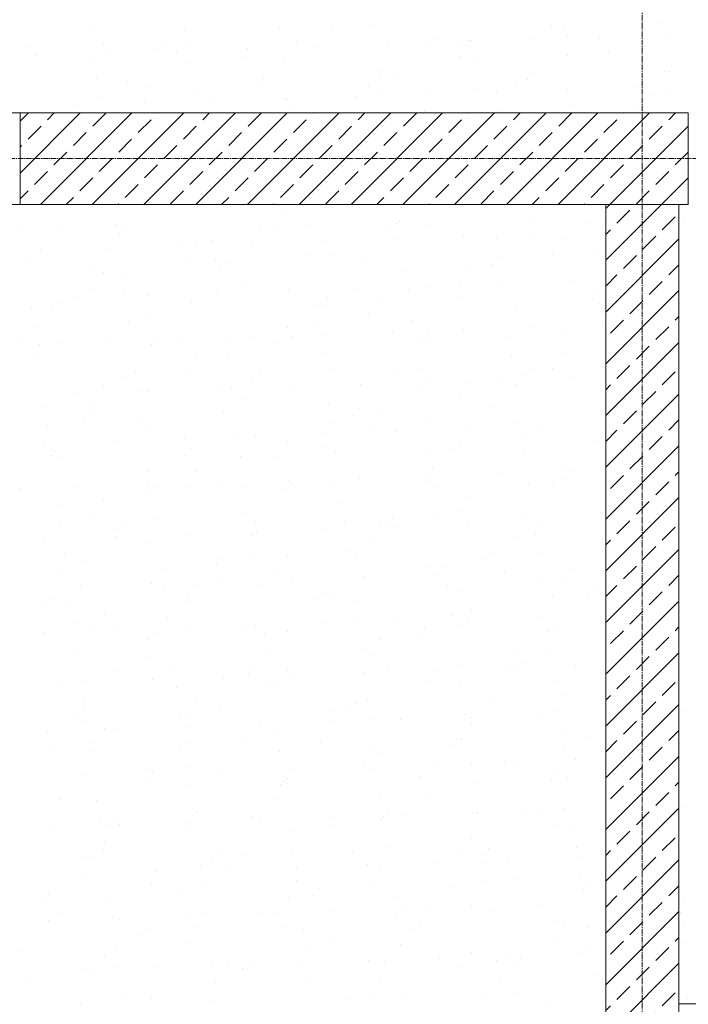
# Model space of a CAD drawing. Header units: centimetres. Extents: x 88729 to 133553, y -16225 to 14174.
# Tile 49 of 106: x 93688 to 93871, y -13805 to -13535. Entities that reach past the tile are written whole.
import ezdxf
from ezdxf.enums import TextEntityAlignment as Align

# ---------------------------------------------------------------- set-up
doc = ezdxf.new("R2010")
doc.units = ezdxf.units.CM
doc.linetypes.add('CENTER2', pattern=[1.125, 0.75, -0.125, 0.125, -0.125])
for name, color, linetype in [('A-OS', 252, 'CENTER2'), ('A-rdzenie zelbetowe', 252, 'Continuous'), ('A-SCIANY', 252, 'Continuous'), ('E_PODKLAD', 7, 'Continuous'), ('mat', 252, 'Continuous'), ('R-MET-IWE', 252, 'Continuous')]:
    doc.layers.add(name, color=color, linetype=linetype)
doc.layers.add('rz_zelbet', color=252, linetype='Continuous', lineweight=20)
doc.styles.get("Standard").update_dxf_attribs({"font": 'txt.shx'})
pattern_1 = [(45, (-34168.379, 15472.824), (-7.0710678, 7.0710678), []), (45, (-34161.308, 15472.824), (-7.0710678, 7.0710678), [5, -2.5])]

# ---------------------------------------------------------------- blocks, each defined once
blk = doc.blocks.new('A$Ce817dbbb')
at = {"layer": 'rz_zelbet', "lineweight": 9, "ltscale": 0.1}
h = blk.add_hatch(dxfattribs=at)
h.set_pattern_fill('ANSI33', color=252, scale=40, style=0)
h.set_pattern_definition(pattern_1)
h.paths.add_polyline_path([(2286.6, -24026.27), (2469.1, -24026.27), (2469.1, -24051.27), (2286.6, -24051.27)])
h = blk.add_hatch(dxfattribs=at)
h.set_pattern_fill('ANSI33', color=252, scale=40, style=0)
h.set_pattern_definition(pattern_1)
h.paths.add_polyline_path([(2456.6, -24051.27), (2446.6, -24051.27), (2446.6, -24282.27), (2456.6, -24282.27)])
h.paths.add_polyline_path([(2466.6, -24051.27), (2456.6, -24051.27), (2456.6, -24282.27), (2466.6, -24282.27)])
h.paths.add_polyline_path([(2456.6, -24282.27), (2446.6, -24282.27), (2446.6, -24524.38), (2456.6, -24524.38)])
h.paths.add_polyline_path([(2466.6, -24294.77), (2466.6, -24282.27), (2456.6, -24282.27), (2456.6, -24524.38), (2466.6, -24524.38)])
at = {"layer": 'A-OS', "color": 252, "lineweight": 9, "ltscale": 2}
for p, q in [((2456.6, -22825.03), (2456.6, -26625.91)), ((-2558.23, -24038.77), (3298.95, -24038.77))]:
    blk.add_line(p, q, dxfattribs=at)
at = {"layer": 'A-rdzenie zelbetowe', "color": 252, "lineweight": 9, "ltscale": 0.1}
for points in [[(2286.6, -24026.27), (2469.1, -24026.27), (2469.1, -24051.27), (2286.6, -24051.27)], [(2466.6, -24051.27), (2466.6, -25533.27), (2446.6, -25533.27), (2446.6, -25060.77), (2466.6, -25060.77), (2466.6, -25030.77), (2446.6, -25030.77), (2446.6, -24554.38), (2466.6, -24554.38), (2466.6, -24524.38), (2446.6, -24524.38), (2446.6, -24051.27), (2466.6, -24051.27)]]:
    blk.add_lwpolyline(points, close=True, dxfattribs=at)
at = {"layer": 'A-SCIANY', "color": 252, "lineweight": 9, "ltscale": 3}
for p, q in [((1784.1, -24026.27), (2469.1, -24026.27)), ((1966.6, -24051.27), (2444.1, -24051.27)), ((2446.6, -24524.38), (2446.6, -24051.27)), ((2466.6, -24269.77), (2466.6, -24051.27)), ((2466.6, -24269.77), (2669.1, -24269.77))]:
    blk.add_line(p, q, dxfattribs=at)
at = {"layer": 'mat', "color": 252, "lineweight": 9}
for p, q in [((2305.64, -24002.92), (2305.64, -24002.92)), ((2357.47, -24003.27), (2357.47, -24003.27)), ((2372.08, -24002.84), (2372.08, -24002.84)), ((2383.22, -24002.18), (2383.22, -24002.18)), ((2431.89, -24002.65), (2431.89, -24002.65)), ((2435.05, -24002.53), (2435.05, -24002.53)), ((2460.79, -24001.44), (2460.79, -24001.44)), ((2331.67, -24003.81), (2331.67, -24003.81)), ((2399.47, -24005.82), (2399.47, -24005.82)), ((2425.76, -24006.27), (2425.76, -24006.27)), ((2436.14, -24005.43), (2436.14, -24005.43)), ((2445.03, -24005.64), (2445.03, -24005.64)), ((2464.29, -24005.01), (2464.29, -24005.01)), ((2288.35, -24008.17), (2288.35, -24008.17)), ((2309.32, -24007.67), (2309.32, -24007.67)), ((2323.88, -24009.03), (2323.88, -24009.03)), ((2325.57, -24007.19), (2325.57, -24007.19)), ((2332.11, -24007.28), (2332.11, -24007.28)), ((2348.68, -24008.79), (2348.68, -24008.79)), ((2362.25, -24006.8), (2362.25, -24006.8)), ((2367.95, -24008.16), (2367.95, -24008.16)), ((2387.22, -24007.53), (2387.22, -24007.53)), ((2397.78, -24007.67), (2397.78, -24007.67)), ((2406.49, -24006.9), (2406.49, -24006.9)), ((2409.54, -24006.51), (2409.54, -24006.51)), ((2409.68, -24006.54), (2409.68, -24006.54)), ((2290.88, -24010.68), (2290.88, -24010.68)), ((2310.15, -24010.05), (2310.15, -24010.05)), ((2329.42, -24009.42), (2329.42, -24009.42)), ((2347.04, -24010.91), (2347.04, -24010.91)), ((2358.54, -24011.4), (2358.54, -24011.4)), ((2406.85, -24010.72), (2406.85, -24010.72)), ((2410.37, -24011.75), (2410.37, -24011.75)), ((2436.12, -24010.66), (2436.12, -24010.66)), ((2447.26, -24009.75), (2447.26, -24009.75)), ((2306.63, -24011.89), (2306.63, -24011.89)), ((2332.79, -24012.49), (2332.79, -24012.49)), ((2307.43, -24016.5), (2307.43, -24016.5)), ((2353.13, -24016.75), (2353.13, -24016.75)), ((2384.5, -24014.58), (2384.5, -24014.58)), ((2385.01, -24015.76), (2385.01, -24015.76)), ((2389.81, -24016.37), (2389.81, -24016.37)), ((2427.02, -24015.39), (2427.02, -24015.39)), ((2462.58, -24015.02), (2462.58, -24015.02)), ((2463.7, -24015), (2463.7, -24015)), ((2315.91, -24017.73), (2315.91, -24017.73)), ((2322, -24018.99), (2322, -24018.99)), ((2351.44, -24018.6), (2351.44, -24018.6)), ((2381.81, -24018.8), (2381.81, -24018.8)), ((2422.22, -24017.83), (2422.22, -24017.83)), ((2425.34, -24017.23), (2425.34, -24017.23)), ((2436.11, -24019.76), (2436.11, -24019.76)), ((2455.37, -24019.13), (2455.37, -24019.13)), ((2308.11, -24021.71), (2308.11, -24021.71)), ((2333.86, -24020.62), (2333.86, -24020.62)), ((2359.03, -24022.28), (2359.03, -24022.28)), ((2378.3, -24021.65), (2378.3, -24021.65)), ((2385.69, -24020.97), (2385.69, -24020.97)), ((2397.57, -24021.02), (2397.57, -24021.02)), ((2411.44, -24019.88), (2411.44, -24019.88)), ((2416.84, -24020.39), (2416.84, -24020.39)), ((2459.68, -24021.49), (2459.68, -24021.49)), ((2463.27, -24020.22), (2463.27, -24020.22)), ((2301.23, -24024.17), (2301.23, -24024.17)), ((2320.5, -24023.54), (2320.5, -24023.54)), ((2339.77, -24022.91), (2339.77, -24022.91)), ((2359.46, -24022.66), (2359.46, -24022.66)), ((2360.33, -24024.98), (2360.33, -24024.98)), ((2437.9, -24024.24), (2437.9, -24024.24)), ((2454.58, -24024.95), (2454.58, -24024.95)), ((2397.18, -24025.9), (2397.18, -24025.9)), ((2417.36, -24025.93), (2417.36, -24025.93)), ((2456.99, -24025.71), (2456.99, -24025.71)), ((2363.87, -24051.9), (2363.87, -24051.9)), ((2359.51, -24053.8), (2359.51, -24053.8)), ((2312.73, -24056.76), (2312.73, -24056.76)), ((2352.24, -24057.36), (2352.24, -24057.36)), ((2364.56, -24057.1), (2364.56, -24057.1)), ((2389.46, -24056.38), (2389.46, -24056.38)), ((2390.3, -24056.01), (2390.3, -24056.01)), ((2397.24, -24057.04), (2397.24, -24057.04)), ((2426.14, -24055.99), (2426.14, -24055.99)), ((2442.13, -24056.36), (2442.13, -24056.36)), ((2467.88, -24055.27), (2467.88, -24055.27)), ((2286.98, -24057.85), (2286.98, -24057.85)), ((2297.02, -24058.21), (2297.02, -24058.21)), ((2313.87, -24059.59), (2313.87, -24059.59)), ((2315.56, -24057.75), (2315.56, -24057.75)), ((2356.83, -24058.02), (2356.83, -24058.02)), ((2387.77, -24058.22), (2387.77, -24058.22)), ((2407.8, -24060.09), (2407.8, -24060.09)), ((2427.06, -24059.46), (2427.06, -24059.46)), ((2446.33, -24058.83), (2446.33, -24058.83)), ((2330.72, -24062.6), (2330.72, -24062.6)), ((2334.47, -24061.88), (2334.47, -24061.88)), ((2339.19, -24061.12), (2339.19, -24061.12)), ((2349.99, -24061.97), (2349.99, -24061.97)), ((2369.26, -24061.34), (2369.26, -24061.34)), ((2388.53, -24060.71), (2388.53, -24060.71)), ((2416.77, -24060.38), (2416.77, -24060.38)), ((2434.69, -24060.71), (2434.69, -24060.71)), ((2292.19, -24063.86), (2292.19, -24063.86)), ((2311.45, -24063.23), (2311.45, -24063.23)), ((2365.63, -24065.23), (2365.63, -24065.23)), ((2372.2, -24065.12), (2372.2, -24065.12)), ((2417.46, -24065.58), (2417.46, -24065.58)), ((2432.01, -24064.93), (2432.01, -24064.93)), ((2443.2, -24064.49), (2443.2, -24064.49)), ((2288.05, -24065.98), (2288.05, -24065.98)), ((2331.79, -24066.09), (2331.79, -24066.09)), ((2339.88, -24066.32), (2339.88, -24066.32)), ((2343.12, -24067.31), (2343.12, -24067.31)), ((2379.8, -24066.92), (2379.8, -24066.92)), ((2415.33, -24067.79), (2415.33, -24067.79)), ((2417.02, -24065.94), (2417.02, -24065.94)), ((2305.9, -24068.29), (2305.9, -24068.29)), ((2309.43, -24069.95), (2309.43, -24069.95)), ((2314.52, -24070.34), (2314.52, -24070.34)), ((2341.43, -24069.15), (2341.43, -24069.15)), ((2392.09, -24069.6), (2392.09, -24069.6)), ((2409.65, -24068.79), (2409.65, -24068.79)), ((2347.16, -24073.2), (2347.16, -24073.2)), ((2398.42, -24073.61), (2398.42, -24073.61)), ((2406.97, -24073.01), (2406.97, -24073.01)), ((2417.69, -24072.98), (2417.69, -24072.98)), ((2436.96, -24072.35), (2436.96, -24072.35)), ((2306.74, -24074.17), (2306.74, -24074.17)), ((2315.2, -24075.54), (2315.2, -24075.54)), ((2321.35, -24076.13), (2321.35, -24076.13)), ((2340.62, -24075.5), (2340.62, -24075.5)), ((2340.95, -24074.45), (2340.95, -24074.45)), ((2359.88, -24074.87), (2359.88, -24074.87)), ((2379.15, -24074.24), (2379.15, -24074.24)), ((2392.78, -24074.8), (2392.78, -24074.8)), ((2418.53, -24073.71), (2418.53, -24073.71)), ((2444.58, -24075.51), (2444.58, -24075.51)), ((2296.78, -24078.24), (2296.78, -24078.24)), ((2302.08, -24076.76), (2302.08, -24076.76)), ((2333.46, -24077.85), (2333.46, -24077.85)), ((2367.42, -24078.82), (2367.42, -24078.82)), ((2368.99, -24078.72), (2368.99, -24078.72)), ((2370.68, -24076.88), (2370.68, -24076.88)), ((2384.61, -24076.86), (2384.61, -24076.86)), ((2407.36, -24076.49), (2407.36, -24076.49)), ((2442.89, -24077.35), (2442.89, -24077.35)), ((2444.99, -24078.08), (2444.99, -24078.08)), ((2289.84, -24079.56), (2289.84, -24079.56)), ((2295.09, -24080.09), (2295.09, -24080.09)), ((2322.11, -24081.27), (2322.11, -24081.27)), ((2381.92, -24081.08), (2381.92, -24081.08)), ((2422.34, -24080.11), (2422.34, -24080.11)), ((2316.27, -24083.67), (2316.27, -24083.67)), ((2368.1, -24084.02), (2368.1, -24084.02)), ((2393.85, -24082.93), (2393.85, -24082.93)), ((2445.68, -24083.28), (2445.68, -24083.28)), ((2446.21, -24084.41), (2446.21, -24084.41)), ((2290.52, -24084.76), (2290.52, -24084.76)), ((2359.57, -24084.94), (2359.57, -24084.94)), ((2369.14, -24086.93), (2369.14, -24086.93)), ((2388.41, -24086.3), (2388.41, -24086.3)), ((2398.24, -24086.44), (2398.24, -24086.44)), ((2407.67, -24085.67), (2407.67, -24085.67)), ((2426.94, -24085.04), (2426.94, -24085.04)), ((2434.92, -24086.05), (2434.92, -24086.05)), ((2287.12, -24088.79), (2287.12, -24088.79)), ((2292.06, -24089.45), (2292.06, -24089.45)), ((2297.07, -24089.35), (2297.07, -24089.35)), ((2311.33, -24088.82), (2311.33, -24088.82)), ((2322.65, -24089.65), (2322.65, -24089.65)), ((2324.34, -24087.81), (2324.34, -24087.81)), ((2330.6, -24088.19), (2330.6, -24088.19)), ((2342.74, -24088.04), (2342.74, -24088.04)), ((2349.87, -24087.56), (2349.87, -24087.56)), ((2356.88, -24089.16), (2356.88, -24089.16)), ((2361.02, -24087.42), (2361.02, -24087.42)), ((2396.55, -24088.28), (2396.55, -24088.28)), ((2397.29, -24088.19), (2397.29, -24088.19)), ((2420.31, -24087.3), (2420.31, -24087.3)), ((2369.17, -24092.15), (2369.17, -24092.15)), ((2421, -24092.5), (2421, -24092.5)), ((2434.75, -24091.85), (2434.75, -24091.85)), ((2291.59, -24092.89), (2291.59, -24092.89)), ((2334.53, -24093.02), (2334.53, -24093.02)), ((2343.42, -24093.24), (2343.42, -24093.24)), ((2318.06, -24097.26), (2318.06, -24097.26)), ((2331.84, -24097.23), (2331.84, -24097.23)), ((2351.9, -24097.37), (2351.9, -24097.37)), ((2372.25, -24096.26), (2372.25, -24096.26)), ((2388.58, -24096.98), (2388.58, -24096.98)), ((2395.64, -24096.52), (2395.64, -24096.52)), ((2424.11, -24097.85), (2424.11, -24097.85)), ((2425.8, -24096.01), (2425.8, -24096.01)), ((2432.06, -24096.07), (2432.06, -24096.07)), ((2314.68, -24098.35), (2314.68, -24098.35)), ((2350.21, -24099.22), (2350.21, -24099.22)), ((2379.49, -24100.41), (2379.49, -24100.41)), ((2398.75, -24099.78), (2398.75, -24099.78)), ((2409.71, -24099.93), (2409.71, -24099.93)), ((2418.02, -24099.15), (2418.02, -24099.15)), ((2437.29, -24098.52), (2437.29, -24098.52)), ((2302.41, -24102.93), (2302.41, -24102.93)), ((2309.49, -24101.09), (2309.49, -24101.09)), ((2318.75, -24102.46), (2318.75, -24102.46)), ((2321.68, -24102.3), (2321.68, -24102.3)), ((2340.95, -24101.67), (2340.95, -24101.67)), ((2344.49, -24101.37), (2344.49, -24101.37)), ((2360.22, -24101.04), (2360.22, -24101.04)), ((2396.32, -24101.72), (2396.32, -24101.72)), ((2422.07, -24100.63), (2422.07, -24100.63)), ((2306.8, -24105.31), (2306.8, -24105.31)), ((2347.21, -24104.34), (2347.21, -24104.34)), ((2370.96, -24105.74), (2370.96, -24105.74)), ((2407.02, -24104.15), (2407.02, -24104.15)), ((2293.38, -24106.48), (2293.38, -24106.48)), ((2305.56, -24108.3), (2305.56, -24108.3)), ((2342.24, -24107.92), (2342.24, -24107.92)), ((2379.46, -24106.94), (2379.46, -24106.94)), ((2384.67, -24108.01), (2384.67, -24108.01)), ((2416.14, -24106.55), (2416.14, -24106.55)), ((2303.87, -24110.15), (2303.87, -24110.15)), ((2319.82, -24110.59), (2319.82, -24110.59)), ((2371.64, -24110.94), (2371.64, -24110.94)), ((2377.77, -24108.78), (2377.77, -24108.78)), ((2397.39, -24109.85), (2397.39, -24109.85)), ((2422.39, -24111.25), (2422.39, -24111.25)), ((2294.07, -24111.68), (2294.07, -24111.68)), ((2322.17, -24112.42), (2322.17, -24112.42)), ((2370.11, -24113.93), (2370.11, -24113.93)), ((2381.98, -24112.22), (2381.98, -24112.22)), ((2389.38, -24113.3), (2389.38, -24113.3)), ((2408.65, -24112.67), (2408.65, -24112.67)), ((2427.91, -24112.04), (2427.91, -24112.04)), ((2293.04, -24116.45), (2293.04, -24116.45)), ((2312.31, -24115.82), (2312.31, -24115.82)), ((2331.57, -24115.19), (2331.57, -24115.19)), ((2346.28, -24114.96), (2346.28, -24114.96)), ((2350.84, -24114.56), (2350.84, -24114.56)), ((2359.63, -24116.08), (2359.63, -24116.08)), ((2407.01, -24116.5), (2407.01, -24116.5)), ((2423.86, -24114.21), (2423.86, -24114.21)), ((2443.69, -24116.11), (2443.69, -24116.11)), ((2295.9, -24118.85), (2295.9, -24118.85)), ((2333.12, -24117.87), (2333.12, -24117.87)), ((2369.8, -24117.48), (2369.8, -24117.48)), ((2372.71, -24119.07), (2372.71, -24119.07)), ((2397.35, -24119.33), (2397.35, -24119.33)), ((2405.33, -24118.35), (2405.33, -24118.35)), ((2295.14, -24119.81), (2295.14, -24119.81)), ((2297.13, -24120.49), (2297.13, -24120.49)), ((2331.43, -24119.71), (2331.43, -24119.71)), ((2346.97, -24120.16), (2346.97, -24120.16)), ((2356.94, -24120.3), (2356.94, -24120.3)), ((2424.54, -24119.42), (2424.54, -24119.42)), ((2321.6, -24124.18), (2321.6, -24124.18)), ((2334.59, -24124.16), (2334.59, -24124.16)), ((2399.18, -24123.43), (2399.18, -24123.43)), ((2417.9, -24124.73), (2417.9, -24124.73)), ((2434.81, -24122.99), (2434.81, -24122.99)), ((2437.17, -24124.1), (2437.17, -24124.1)), ((2340.83, -24127.25), (2340.83, -24127.25)), ((2360.09, -24126.62), (2360.09, -24126.62)), ((2360.68, -24127.43), (2360.68, -24127.43)), ((2372.31, -24127.4), (2372.31, -24127.4)), ((2379.36, -24125.99), (2379.36, -24125.99)), ((2397.35, -24127.05), (2397.35, -24127.05)), ((2398.63, -24125.36), (2398.63, -24125.36)), ((2432.12, -24127.21), (2432.12, -24127.21)), ((2434.57, -24126.07), (2434.57, -24126.07)), ((2286.78, -24128.8), (2286.78, -24128.8)), ((2302.29, -24128.51), (2302.29, -24128.51)), ((2321.56, -24127.88), (2321.56, -24127.88)), ((2322.29, -24129.38), (2322.29, -24129.38)), ((2323.46, -24128.41), (2323.46, -24128.41)), ((2331.9, -24128.38), (2331.9, -24128.38)), ((2348.04, -24128.29), (2348.04, -24128.29)), ((2358.99, -24129.28), (2358.99, -24129.28)), ((2399.87, -24128.64), (2399.87, -24128.64)), ((2425.61, -24127.55), (2425.61, -24127.55)), ((2432.88, -24127.91), (2432.88, -24127.91)), ((2309.54, -24132.23), (2309.54, -24132.23)), ((2374.5, -24132.65), (2374.5, -24132.65)), ((2409.77, -24131.07), (2409.77, -24131.07)), ((2296.93, -24133.4), (2296.93, -24133.4)), ((2347.27, -24135.48), (2347.27, -24135.48)), ((2407.08, -24135.29), (2407.08, -24135.29)), ((2306.86, -24136.45), (2306.86, -24136.45)), ((2323.36, -24137.51), (2323.36, -24137.51)), ((2351.01, -24137.98), (2351.01, -24137.98)), ((2375.19, -24137.86), (2375.19, -24137.86)), ((2388.23, -24137), (2388.23, -24137)), ((2400.94, -24136.77), (2400.94, -24136.77)), ((2424.91, -24136.61), (2424.91, -24136.61)), ((2428.25, -24138.22), (2428.25, -24138.22)), ((2466.78, -24136.96), (2466.78, -24136.96)), ((2297.61, -24138.6), (2297.61, -24138.6)), ((2312.65, -24140.21), (2312.65, -24140.21)), ((2314.34, -24138.37), (2314.34, -24138.37)), ((2351.18, -24140.74), (2351.18, -24140.74)), ((2370.44, -24140.11), (2370.44, -24140.11)), ((2384.72, -24139.15), (2384.72, -24139.15)), ((2386.54, -24138.84), (2386.54, -24138.84)), ((2389.71, -24139.48), (2389.71, -24139.48)), ((2408.98, -24138.85), (2408.98, -24138.85)), ((2293.37, -24142.63), (2293.37, -24142.63)), ((2312.64, -24142), (2312.64, -24142)), ((2322.23, -24143.56), (2322.23, -24143.56)), ((2331.91, -24141.37), (2331.91, -24141.37)), ((2349.83, -24141.87), (2349.83, -24141.87)), ((2382.04, -24143.36), (2382.04, -24143.36)), ((2422.45, -24142.39), (2422.45, -24142.39)), ((2427.4, -24141.13), (2427.4, -24141.13)), ((2376.26, -24145.99), (2376.26, -24145.99)), ((2298.68, -24146.73), (2298.68, -24146.73)), ((2304.67, -24148.91), (2304.67, -24148.91)), ((2341.89, -24147.93), (2341.89, -24147.93)), ((2350.51, -24147.08), (2350.51, -24147.08)), ((2359.68, -24147.22), (2359.68, -24147.22)), ((2378.57, -24147.54), (2378.57, -24147.54)), ((2414.1, -24148.41), (2414.1, -24148.41)), ((2415.79, -24146.56), (2415.79, -24146.56)), ((2428.09, -24146.34), (2428.09, -24146.34)), ((2297.19, -24151.63), (2297.19, -24151.63)), ((2325.15, -24151.09), (2325.15, -24151.09)), ((2340.21, -24149.77), (2340.21, -24149.77)), ((2357, -24151.44), (2357, -24151.44)), ((2397.41, -24150.47), (2397.41, -24150.47)), ((2402.72, -24150.35), (2402.72, -24150.35)), ((2438.14, -24151.11), (2438.14, -24151.11)), ((2341.8, -24154.26), (2341.8, -24154.26)), ((2361.07, -24153.63), (2361.07, -24153.63)), ((2380.34, -24153), (2380.34, -24153)), ((2399.6, -24152.37), (2399.6, -24152.37)), ((2418.87, -24151.74), (2418.87, -24151.74)), ((2434.86, -24154.14), (2434.86, -24154.14)), ((2303.26, -24155.52), (2303.26, -24155.52)), ((2322.53, -24154.89), (2322.53, -24154.89)), ((2325.83, -24156.3), (2325.83, -24156.3)), ((2334.64, -24155.3), (2334.64, -24155.3)), ((2351.58, -24155.21), (2351.58, -24155.21)), ((2403.41, -24155.56), (2403.41, -24155.56)), ((2429.16, -24154.47), (2429.16, -24154.47)), ((2443.35, -24156.13), (2443.35, -24156.13)), ((2295.55, -24158.86), (2295.55, -24158.86)), ((2331.96, -24159.52), (2331.96, -24159.52)), ((2332.23, -24158.47), (2332.23, -24158.47)), ((2367.76, -24159.34), (2367.76, -24159.34)), ((2369.45, -24157.49), (2369.45, -24157.49)), ((2372.37, -24158.55), (2372.37, -24158.55)), ((2378.05, -24159.57), (2378.05, -24159.57)), ((2406.13, -24157.11), (2406.13, -24157.11)), ((2432.18, -24158.35), (2432.18, -24158.35)), ((2441.66, -24157.97), (2441.66, -24157.97)), ((2293.87, -24160.7), (2293.87, -24160.7)), ((2300.47, -24160.31), (2300.47, -24160.31)), ((2409.82, -24162.21), (2409.82, -24162.21)), ((2309.6, -24163.38), (2309.6, -24163.38)), ((2326.9, -24164.43), (2326.9, -24164.43)), ((2378.73, -24164.78), (2378.73, -24164.78)), ((2389.59, -24165.06), (2389.59, -24165.06)), ((2404.48, -24163.69), (2404.48, -24163.69)), ((2408.86, -24164.43), (2408.86, -24164.43)), ((2428.13, -24163.8), (2428.13, -24163.8)), ((2466.66, -24162.54), (2466.66, -24162.54)), ((2301.16, -24165.52), (2301.16, -24165.52)), ((2306.91, -24167.59), (2306.91, -24167.59)), ((2312.52, -24167.58), (2312.52, -24167.58)), ((2331.78, -24166.95), (2331.78, -24166.95)), ((2347.33, -24166.62), (2347.33, -24166.62)), ((2351.05, -24166.32), (2351.05, -24166.32)), ((2370.32, -24165.69), (2370.32, -24165.69)), ((2397.01, -24167.06), (2397.01, -24167.06)), ((2407.14, -24166.43), (2407.14, -24166.43)), ((2433.69, -24166.67), (2433.69, -24166.67)), ((2293.25, -24168.21), (2293.25, -24168.21)), ((2321.42, -24170.27), (2321.42, -24170.27)), ((2323.11, -24168.43), (2323.11, -24168.43)), ((2353.37, -24168.79), (2353.37, -24168.79)), ((2359.79, -24168.04), (2359.79, -24168.04)), ((2384.78, -24170.29), (2384.78, -24170.29)), ((2395.32, -24168.9), (2395.32, -24168.9)), ((2430.95, -24168.05), (2430.95, -24168.05)), ((2379.8, -24172.91), (2379.8, -24172.91)), ((2302.23, -24173.65), (2302.23, -24173.65)), ((2322.28, -24174.7), (2322.28, -24174.7)), ((2354.05, -24174), (2354.05, -24174)), ((2382.09, -24174.51), (2382.09, -24174.51)), ((2422.5, -24173.53), (2422.5, -24173.53)), ((2431.63, -24173.25), (2431.63, -24173.25)), ((2328.69, -24178.01), (2328.69, -24178.01)), ((2350.67, -24177.99), (2350.67, -24177.99)), ((2359.74, -24178.37), (2359.74, -24178.37)), ((2387.35, -24177.6), (2387.35, -24177.6)), ((2399.94, -24178.55), (2399.94, -24178.55)), ((2406.27, -24177.27), (2406.27, -24177.27)), ((2419.21, -24177.92), (2419.21, -24177.92)), ((2422.88, -24178.47), (2422.88, -24178.47)), ((2424.57, -24176.62), (2424.57, -24176.62)), ((2438.47, -24177.29), (2438.47, -24177.29)), ((2313.45, -24178.97), (2313.45, -24178.97)), ((2322.87, -24181.07), (2322.87, -24181.07)), ((2342.13, -24180.44), (2342.13, -24180.44)), ((2348.98, -24179.83), (2348.98, -24179.83)), ((2361.4, -24179.81), (2361.4, -24179.81)), ((2380.67, -24179.18), (2380.67, -24179.18)), ((2297.24, -24182.77), (2297.24, -24182.77)), ((2303.6, -24181.7), (2303.6, -24181.7)), ((2329.38, -24183.22), (2329.38, -24183.22)), ((2355.12, -24182.13), (2355.12, -24182.13)), ((2357.05, -24182.58), (2357.05, -24182.58)), ((2397.46, -24181.61), (2397.46, -24181.61)), ((2406.95, -24182.47), (2406.95, -24182.47)), ((2432.7, -24181.38), (2432.7, -24181.38)), ((2334.7, -24186.44), (2334.7, -24186.44)), ((2381.59, -24186.49), (2381.59, -24186.49)), ((2434.92, -24185.28), (2434.92, -24185.28)), ((2304.01, -24187.23), (2304.01, -24187.23)), ((2304.33, -24188.92), (2304.33, -24188.92)), ((2341.01, -24188.53), (2341.01, -24188.53)), ((2378.23, -24187.56), (2378.23, -24187.56)), ((2414.91, -24187.17), (2414.91, -24187.17)), ((2302.64, -24190.77), (2302.64, -24190.77)), ((2330.45, -24191.35), (2330.45, -24191.35)), ((2332.01, -24190.66), (2332.01, -24190.66)), ((2372.42, -24189.69), (2372.42, -24189.69)), ((2376.54, -24189.4), (2376.54, -24189.4)), ((2382.28, -24191.69), (2382.28, -24191.69)), ((2390.56, -24192.07), (2390.56, -24192.07)), ((2408.02, -24190.6), (2408.02, -24190.6)), ((2409.83, -24191.44), (2409.83, -24191.44)), ((2429.1, -24190.81), (2429.1, -24190.81)), ((2432.23, -24189.49), (2432.23, -24189.49)), ((2467.64, -24189.55), (2467.64, -24189.55)), ((2304.7, -24192.44), (2304.7, -24192.44)), ((2309.66, -24194.52), (2309.66, -24194.52)), ((2313.49, -24194.59), (2313.49, -24194.59)), ((2332.76, -24193.96), (2332.76, -24193.96)), ((2352.03, -24193.33), (2352.03, -24193.33)), ((2371.29, -24192.7), (2371.29, -24192.7)), ((2409.88, -24193.35), (2409.88, -24193.35)), ((2294.22, -24195.22), (2294.22, -24195.22)), ((2356.91, -24195.71), (2356.91, -24195.71)), ((2405.79, -24197.12), (2405.79, -24197.12)), ((2434.49, -24194.97), (2434.49, -24194.97)), ((2442.47, -24196.73), (2442.47, -24196.73)), ((2294.67, -24199.47), (2294.67, -24199.47)), ((2306.97, -24198.73), (2306.97, -24198.73)), ((2331.89, -24198.49), (2331.89, -24198.49)), ((2347.38, -24197.76), (2347.38, -24197.76)), ((2368.57, -24198.1), (2368.57, -24198.1)), ((2383.35, -24199.82), (2383.35, -24199.82)), ((2404.1, -24198.96), (2404.1, -24198.96)), ((2407.19, -24197.57), (2407.19, -24197.57)), ((2305.77, -24200.57), (2305.77, -24200.57)), ((2330.2, -24200.33), (2330.2, -24200.33)), ((2357.6, -24200.91), (2357.6, -24200.91)), ((2384.84, -24201.43), (2384.84, -24201.43)), ((2435.17, -24200.17), (2435.17, -24200.17)), ((2332.24, -24204.93), (2332.24, -24204.93)), ((2361.28, -24205.39), (2361.28, -24205.39)), ((2380.55, -24204.76), (2380.55, -24204.76)), ((2399.82, -24204.13), (2399.82, -24204.13)), ((2409.81, -24204.19), (2409.81, -24204.19)), ((2419.08, -24203.5), (2419.08, -24203.5)), ((2422.56, -24204.68), (2422.56, -24204.68)), ((2438.35, -24202.87), (2438.35, -24202.87)), ((2303.47, -24207.28), (2303.47, -24207.28)), ((2322.34, -24205.84), (2322.34, -24205.84)), ((2322.74, -24206.65), (2322.74, -24206.65)), ((2342.01, -24206.02), (2342.01, -24206.02)), ((2359.45, -24208.05), (2359.45, -24208.05)), ((2382.15, -24205.65), (2382.15, -24205.65)), ((2396.13, -24207.66), (2396.13, -24207.66)), ((2433.35, -24206.69), (2433.35, -24206.69)), ((2322.23, -24209.03), (2322.23, -24209.03)), ((2332.92, -24210.13), (2332.92, -24210.13)), ((2357.76, -24209.9), (2357.76, -24209.9)), ((2358.67, -24209.04), (2358.67, -24209.04)), ((2359.8, -24209.51), (2359.8, -24209.51)), ((2410.5, -24209.39), (2410.5, -24209.39)), ((2431.66, -24208.53), (2431.66, -24208.53)), ((2436.25, -24208.3), (2436.25, -24208.3)), ((2385.13, -24213.41), (2385.13, -24213.41)), ((2397.52, -24212.75), (2397.52, -24212.75)), ((2297.3, -24213.92), (2297.3, -24213.92)), ((2307.56, -24214.15), (2307.56, -24214.15)), ((2357.11, -24213.72), (2357.11, -24213.72)), ((2467.97, -24215.73), (2467.97, -24215.73)), ((2333.99, -24218.26), (2333.99, -24218.26)), ((2334.76, -24217.58), (2334.76, -24217.58)), ((2349.79, -24218.6), (2349.79, -24218.6)), ((2371.63, -24218.88), (2371.63, -24218.88)), ((2385.82, -24218.61), (2385.82, -24218.61)), ((2387.01, -24217.62), (2387.01, -24217.62)), ((2390.9, -24218.25), (2390.9, -24218.25)), ((2410.16, -24217.62), (2410.16, -24217.62)), ((2411.57, -24217.52), (2411.57, -24217.52)), ((2423.68, -24217.23), (2423.68, -24217.23)), ((2429.43, -24216.99), (2429.43, -24216.99)), ((2434.98, -24216.42), (2434.98, -24216.42)), ((2294.56, -24221.4), (2294.56, -24221.4)), ((2308.24, -24219.35), (2308.24, -24219.35)), ((2311.42, -24220.83), (2311.42, -24220.83)), ((2313.11, -24218.98), (2313.11, -24218.98)), ((2313.82, -24220.77), (2313.82, -24220.77)), ((2333.09, -24220.14), (2333.09, -24220.14)), ((2352.36, -24219.51), (2352.36, -24219.51)), ((2372.48, -24220.83), (2372.48, -24220.83)), ((2385.32, -24219.46), (2385.32, -24219.46)), ((2432.29, -24220.64), (2432.29, -24220.64)), ((2332.07, -24221.8), (2332.07, -24221.8)), ((2360.46, -24222.63), (2360.46, -24222.63)), ((2438.03, -24221.88), (2438.03, -24221.88)), ((2309.71, -24225.66), (2309.71, -24225.66)), ((2386.89, -24226.74), (2386.89, -24226.74)), ((2409.93, -24224.5), (2409.93, -24224.5)), ((2303.45, -24229.53), (2303.45, -24229.53)), ((2309.31, -24227.48), (2309.31, -24227.48)), ((2340.67, -24228.55), (2340.67, -24228.55)), ((2347.44, -24228.9), (2347.44, -24228.9)), ((2361.14, -24227.83), (2361.14, -24227.83)), ((2377.34, -24228.16), (2377.34, -24228.16)), ((2407.25, -24228.71), (2407.25, -24228.71)), ((2412.87, -24229.03), (2412.87, -24229.03)), ((2414.56, -24227.18), (2414.56, -24227.18)), ((2438.72, -24227.09), (2438.72, -24227.09)), ((2307.03, -24229.88), (2307.03, -24229.88)), ((2335.78, -24231.85), (2335.78, -24231.85)), ((2338.98, -24230.39), (2338.98, -24230.39)), ((2362.25, -24232.4), (2362.25, -24232.4)), ((2381.52, -24231.77), (2381.52, -24231.77)), ((2400.79, -24231.14), (2400.79, -24231.14)), ((2413.36, -24231.1), (2413.36, -24231.1)), ((2420.06, -24230.51), (2420.06, -24230.51)), ((2439.33, -24229.88), (2439.33, -24229.88)), ((2304.45, -24234.29), (2304.45, -24234.29)), ((2323.72, -24233.66), (2323.72, -24233.66)), ((2342.98, -24233.03), (2342.98, -24233.03)), ((2384.89, -24232.57), (2384.89, -24232.57)), ((2322.4, -24236.98), (2322.4, -24236.98)), ((2336.46, -24237.05), (2336.46, -24237.05)), ((2362.21, -24235.96), (2362.21, -24235.96)), ((2382.21, -24236.79), (2382.21, -24236.79)), ((2404.9, -24237.73), (2404.9, -24237.73)), ((2414.04, -24236.31), (2414.04, -24236.31)), ((2422.62, -24235.82), (2422.62, -24235.82)), ((2439.79, -24235.22), (2439.79, -24235.22)), ((2442.12, -24236.75), (2442.12, -24236.75)), ((2294.33, -24239.48), (2294.33, -24239.48)), ((2331.01, -24239.09), (2331.01, -24239.09)), ((2366.54, -24239.96), (2366.54, -24239.96)), ((2368.22, -24238.11), (2368.22, -24238.11)), ((2388.68, -24240.32), (2388.68, -24240.32)), ((2440.43, -24238.59), (2440.43, -24238.59)), ((2292.64, -24241.32), (2292.64, -24241.32)), ((2311.1, -24241.07), (2311.1, -24241.07)), ((2359.85, -24240.65), (2359.85, -24240.65)), ((2410.04, -24243.2), (2410.04, -24243.2)), ((2429.31, -24242.57), (2429.31, -24242.57)), ((2467.85, -24241.31), (2467.85, -24241.31)), ((2297.36, -24245.06), (2297.36, -24245.06)), ((2332.97, -24245.72), (2332.97, -24245.72)), ((2337.53, -24245.18), (2337.53, -24245.18)), ((2352.24, -24245.09), (2352.24, -24245.09)), ((2357.17, -24244.87), (2357.17, -24244.87)), ((2371.51, -24244.46), (2371.51, -24244.46)), ((2389.36, -24245.53), (2389.36, -24245.53)), ((2390.77, -24243.83), (2390.77, -24243.83)), ((2397.58, -24243.89), (2397.58, -24243.89)), ((2415.11, -24244.44), (2415.11, -24244.44)), ((2466.94, -24244.79), (2466.94, -24244.79)), ((2294.43, -24246.98), (2294.43, -24246.98)), ((2311.79, -24246.27), (2311.79, -24246.27)), ((2313.7, -24246.35), (2313.7, -24246.35)), ((2395.78, -24247.68), (2395.78, -24247.68)), ((2432.46, -24247.29), (2432.46, -24247.29)), ((2435.03, -24247.56), (2435.03, -24247.56)), ((2467.99, -24248.16), (2467.99, -24248.16)), ((2320.2, -24250.89), (2320.2, -24250.89)), ((2321.88, -24249.05), (2321.88, -24249.05)), ((2334.81, -24248.72), (2334.81, -24248.72)), ((2358.56, -24248.66), (2358.56, -24248.66)), ((2364, -24249.54), (2364, -24249.54)), ((2394.09, -24249.52), (2394.09, -24249.52)), ((2441.58, -24248.8), (2441.58, -24248.8)), ((2332.13, -24252.94), (2332.13, -24252.94)), ((2372.54, -24251.97), (2372.54, -24251.97)), ((2390.43, -24253.66), (2390.43, -24253.66)), ((2432.35, -24251.78), (2432.35, -24251.78)), ((2468.01, -24252.92), (2468.01, -24252.92)), ((2287.11, -24255.49), (2287.11, -24255.49)), ((2312.86, -24254.4), (2312.86, -24254.4)), ((2364.69, -24254.75), (2364.69, -24254.75)), ((2409.99, -24255.64), (2409.99, -24255.64)), ((2439.66, -24256.05), (2439.66, -24256.05)), ((2442.26, -24254.01), (2442.26, -24254.01)), ((2309.77, -24256.8), (2309.77, -24256.8)), ((2339.32, -24258.76), (2339.32, -24258.76)), ((2343.32, -24259.2), (2343.32, -24259.2)), ((2349.44, -24258.61), (2349.44, -24258.61)), ((2362.59, -24258.57), (2362.59, -24258.57)), ((2381.85, -24257.94), (2381.85, -24257.94)), ((2386.12, -24258.22), (2386.12, -24258.22)), ((2401.12, -24257.31), (2401.12, -24257.31)), ((2416.9, -24258.02), (2416.9, -24258.02)), ((2420.39, -24256.68), (2420.39, -24256.68)), ((2421.65, -24259.09), (2421.65, -24259.09)), ((2423.34, -24257.24), (2423.34, -24257.24)), ((2304.78, -24260.46), (2304.78, -24260.46)), ((2307.08, -24261.02), (2307.08, -24261.02)), ((2312.22, -24259.59), (2312.22, -24259.59)), ((2324.05, -24259.83), (2324.05, -24259.83)), ((2347.5, -24260.05), (2347.5, -24260.05)), ((2347.75, -24260.45), (2347.75, -24260.45)), ((2407.31, -24259.85), (2407.31, -24259.85)), ((2288.18, -24263.62), (2288.18, -24263.62)), ((2340.01, -24263.97), (2340.01, -24263.97)), ((2365.76, -24262.88), (2365.76, -24262.88)), ((2384.95, -24263.71), (2384.95, -24263.71)), ((2417.58, -24263.23), (2417.58, -24263.23)), ((2443.33, -24262.14), (2443.33, -24262.14)), ((2392.22, -24267.24), (2392.22, -24267.24)), ((2422.67, -24266.96), (2422.67, -24266.96)), ((2303.1, -24269.54), (2303.1, -24269.54)), ((2314.64, -24267.98), (2314.64, -24267.98)), ((2322.45, -24268.12), (2322.45, -24268.12)), ((2339.78, -24269.15), (2339.78, -24269.15)), ((2377, -24268.18), (2377, -24268.18)), ((2382.26, -24267.93), (2382.26, -24267.93)), ((2413.68, -24267.79), (2413.68, -24267.79)), ((2430.28, -24269.58), (2430.28, -24269.58)), ((2468.82, -24268.32), (2468.82, -24268.32))]:
    blk.add_line(p, q, dxfattribs=at)
at = {"layer": 'R-MET-IWE', "color": 252, "lineweight": 9, "width": 0.75}
for tag, rotation, p in [('0-', 90, (-1139.05, -4143.61)), ('0-', 90, (-1113.05, -4143.61)), ('0-', 90, (-1087.05, -4143.61)), ('2-', 90, (-796.05, -4143.61)), ('2-', 90, (-505.05, -4143.61)), ('0-', 90, (-480.05, -4143.61)), ('0-', 90, (-456.05, -4143.61)), ('2-', 90, (-166.05, -4143.61)), ('2-', 90, (-625.66, -4833.61)), ('2-', 90, (-599.66, -4833.61)), ('2-', 90, (-573.66, -4833.61)), ('0-', 180, (-2169.64, -4848.47)), ('0-', 180, (-2169.64, -4873.47)), ('0-', 180, (-2169.64, -4899.47)), ('-2', 90, (-1661.47, -4961.65)), ('-2', 90, (-1636.47, -4961.65)), ('0-', 270, (-1489.78, -4968.06)), ('0-', 270, (-1464.78, -4968.06)), ('0-', 270, (-1439.78, -4968.06)), ('0-', 270, (-1364.78, -4968.06)), ('0-', 270, (-1339.78, -4968.06)), ('0-', 270, (-1314.78, -4968.06)), ('0-', 270, (328.22, -4968.06)), ('0-', 270, (354.22, -4968.06)), ('0-', 270, (1256.22, -4968.06)), ('0-', 270, (1282.22, -4968.06)), ('0-', 90, (-513.05, -5496.61)), ('0-', 90, (-487.05, -5496.61)), ('K.S.-', 90, (-487.05, -5766.11)), ('0-', 90, (-513.05, -5766.11)), ('1-', 90, (-539.05, -6114.61)), ('0-', 90, (-513.05, -6114.61)), ('0-', 90, (-487.05, -6114.61)), ('0-', 90, (301.95, -6545.61)), ('0-', 90, (327.95, -6545.61)), ('0-', 90, (353.95, -6545.61)), ('0-', 90, (416.11, -6545.61)), ('0-', 90, (1255.95, -6545.61)), ('0-', 90, (1281.95, -6545.61)), ('1-', 90, (2382.95, -6845.61)), ('1-', 90, (2408.95, -6845.61)), ('1-', 90, (2434.95, -6845.61)), ('1-', 90, (2827.95, -6845.61)), ('1-', 90, (2853.95, -6845.61)), ('1-', 90, (2879.95, -6845.61)), ('<-2', 90, (-910.64, -10482.41)), ('2->', 90, (-718.15, -10854.38)), ('2->', 90, (-692.15, -10854.38)), ('2->', 90, (-744.15, -10870.8)), ('-0', 90, (-186.09, -12450.12)), ('1-', 90, (2264.47, -12866.38)), ('1-', 90, (2290.47, -12866.38)), ('1-', 90, (2316.47, -12866.38)), ('1-', 90, (2709.47, -12866.38)), ('1-', 90, (2735.47, -12866.38)), ('1-', 90, (2761.47, -12866.38)), ('<-KL', 90, (-700.01, -16780.91)), ('-0', 90, (-179.94, -18957.53)), ('0->', 90, (-1257.53, -23179.05)), ('0->', 90, (-1231.53, -23179.05)), ('0->', 90, (-1205.53, -23179.05)), ('0->', 90, (-600.53, -23179.05)), ('0->', 90, (-574.53, -23179.05)), ('0->', 90, (-1692.53, -24074.05)), ('0->', 90, (-1666.53, -24074.05)), ('0->', 90, (-1640.53, -24074.05)), ('0->', 90, (-1486.53, -24074.05)), ('0->', 90, (-1460.53, -24074.05)), ('0->', 90, (-1434.53, -24074.05)), ('<-0', 90, (-499.82, -24383.56)), ('<-0', 90, (-298.11, -24383.56)), ('<-0', 180, (-587.12, -25088.86)), ('<-0', 270, (-496.63, -25202.68)), ('<-0', 180, (-1353.25, -25419.36)), ('<-0', 180, (-1187.25, -25444.1)), ('<-0', 90, (-179.61, -25454.22)), ('<-0', 90, (-69.59, -26375.36)), ('<-0', 90, (-43.59, -26375.36))]:
    blk.add_attdef(tag, text='', height=17, rotation=rotation, dxfattribs=at).set_placement(p, align=Align.MIDDLE)
for tag, p in [('2-', (1424.81, -4179.2)), ('2-', (1424.81, -4205.2)), ('K.S.-', (-76.89, -4264.2)), ('KL-', (-613.13, -4292.18)), ('1-', (-613.13, -4312.18)), ('1-', (-613.13, -4332.18)), ('K.S.-', (1414.13, -4333.66)), ('0-', (-70.19, -4341.2)), ('0-', (469.81, -4341.2)), ('1-', (-613.13, -4352.18)), ('0-', (1424.81, -4361.2)), ('0-', (-70.19, -4367.2)), ('1-', (469.81, -4367.2)), ('0-', (1099.81, -4368.2)), ('2-', (1424.81, -4387.2)), ('1-', (-70.19, -4393.2)), ('1-', (469.81, -4393.2)), ('1-', (1099.81, -4394.2)), ('2-', (1424.81, -4413.2)), ('2-', (-70.19, -4419.2)), ('2-', (1099.81, -4420.2)), ('K.S.-', (-76.89, -4445.2)), ('2-', (469.81, -4444.2)), ('2-', (1099.81, -4446.2)), ('2-', (469.81, -4470.2)), ('2-', (-825.19, -4496.2)), ('2-', (-825.19, -4522.2)), ('2-', (-70.19, -4574.2)), ('2-', (-70.19, -4600.2)), ('K.S.-', (1089.13, -4600.66)), ('2-', (1099.81, -4653.2)), ('2-', (-70.19, -4669.2)), ('2-', (1099.81, -4679.2)), ('-1', (1806.78, -4690.78)), ('1-', (-70.19, -4695.2)), ('2-', (1099.81, -4705.2)), ('-1', (1806.78, -4716.3)), ('K.S.-', (-73.2, -4721.2)), ('-1', (1806.78, -4743.07)), ('FR-', (-70.19, -4747.2)), ('0-', (-1066.19, -6382.7)), ('0-', (-1066.19, -6408.7)), ('2-', (1729.81, -6586.2)), ('2-', (1729.81, -6612.2)), ('2-', (1729.81, -6638.2)), ('2-', (1729.81, -6664.2)), ('K.S.-', (469.81, -6788.2)), ('1-', (-962.19, -6915.2)), ('1-', (-460.19, -6923.2)), ('1-', (469.81, -6923.2)), ('2-', (1729.81, -6923.2)), ('1-', (-460.19, -6949.2)), ('1-', (469.81, -6949.2)), ('2-', (1729.81, -6949.2)), ('K.S.-', (2901.81, -6960.2)), ('2-', (1729.81, -6975.2)), ('2-', (1729.81, -7001.2)), ('2-', (-460.19, -7026.2)), ('0-', (469.81, -7026.2)), ('2-', (-460.19, -7052.2)), ('0-', (469.81, -7052.2)), ('2-', (-460.19, -7078.2)), ('2-', (469.81, -7078.2)), ('1-', (2901.81, -7088.2)), ('2-', (469.81, -7104.2)), ('1-', (2901.81, -7114.2)), ('0-', (1729.81, -7131.2)), ('2-', (-460.19, -7141.2)), ('0-', (1729.81, -7157.2)), ('2-', (-460.19, -7167.2)), ('2-', (469.81, -7181.2)), ('2-', (1729.81, -7183.2)), ('0-', (-460.19, -7193.2)), ('2-', (469.81, -7207.2)), ('2-', (1729.81, -7209.2)), ('K.S.-', (-470.87, -7217.66)), ('2-', (469.81, -7233.2)), ('2-', (1729.81, -7235.2)), ('1-', (-460.19, -7245.2)), ('2-', (469.81, -7259.2)), ('2-', (1729.81, -7261.2)), ('2-', (1729.81, -7287.2)), ('2-', (-460.19, -7297.2)), ('2->', (-943.67, -10542.97)), ('-1', (1688.29, -10711.55)), ('-1', (1688.29, -10737.55)), ('-1', (1688.29, -10763.55)), ('<-2', (1685.55, -12605.39)), ('2->', (1611.33, -12636.47)), ('2->', (1611.33, -12658.97)), ('2->', (1590.77, -12684.97)), ('K.S.-', (2783.33, -12980.97)), ('2->', (-578.67, -13046.97)), ('2->', (-578.67, -13072.97)), ('<-2', (-476.88, -13105.94)), ('1-', (2783.33, -13108.97)), ('1-', (2783.33, -13134.97)), ('<-1', (-610.79, -16857.83)), ('<-1', (-610.79, -16877.83)), ('<-1', (1688.29, -17218.96)), ('<-1', (1688.29, -17244.96)), ('<-1', (1688.29, -17270.96)), ('<-1', (-478.91, -18553.43)), ('<-0', (-2287.98, -23879.57)), ('<-0', (-2287.98, -23905.57)), ('<-0', (-2287.98, -23931.57)), ('<-0', (-343.08, -24738.18)), ('<-0', (-478.91, -25059.68))]:
    blk.add_attdef(tag, text='', height=17, dxfattribs=at).set_placement(p, align=Align.MIDDLE)

msp = doc.modelspace()

# ---------------------------------------------------------------- block references
at = {"layer": 'E_PODKLAD'}
msp.add_blockref('A$Ce817dbbb', (91401.87, 10465.39), dxfattribs=at)

doc.saveas('drawing.dxf')
